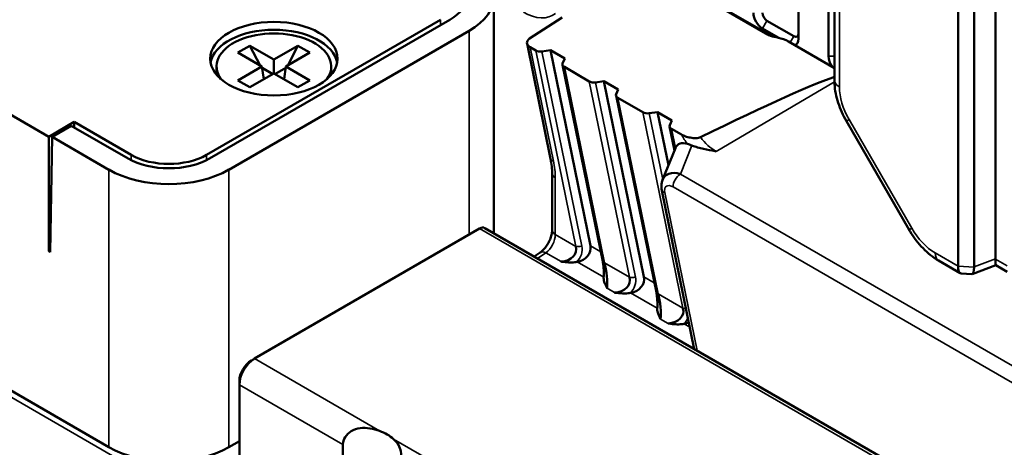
# Model space of a CAD drawing. Header units: millimetres. Extents: x 0 to 5104, y -184 to 1188.
# Tile 114 of 221: x 1365 to 1395, y 374 to 388. Entities that reach past the tile are written whole.
import ezdxf

# ---------------------------------------------------------------- set-up
doc = ezdxf.new("R2010")
doc.units = ezdxf.units.MM
doc.header["$LTSCALE"] = 2
doc.layers.add('Sichtbar (ISO)', color=7, linetype='Continuous', lineweight=50)
doc.layers.add('Sichtbar schmal (ISO)', color=7, linetype='Continuous', lineweight=35)

msp = doc.modelspace()

# ---------------------------------------------------------------- linework, layer by layer
at = {"layer": 'Sichtbar (ISO)'}
for p, q in [((1390.098, 405.762), (1390.098, 385.832)), ((1393.983, 379.992), (1393.983, 398.994)), ((1394.487, 398.856), (1394.487, 379.967)), ((1395.159, 380.215), (1395.159, 399.087)), ((1388.968, 397.135), (1388.968, 387.123)), ((1351.758, 391.944), (1365.428, 384.051)), ((1385.503, 388.698), (1388.005, 387.253)), ((1385.574, 388.683), (1388.077, 387.238)), ((1379.409, 388.46), (1379.409, 381.018)), ((1389.911, 388.454), (1389.911, 386.578)), ((1377.732, 387.725), (1370.378, 383.48)), ((1370.48, 383.366), (1378.023, 387.721)), ((1381.555, 387.792), (1380.527, 387.13)), ((1388.349, 387.153), (1387.837, 387.449)), ((1388.827, 387.204), (1387.978, 387.694)), ((1371.085, 383.017), (1378.628, 387.372)), ((1371.745, 386.909), (1371.368, 386.691)), ((1372.062, 386.291), (1371.745, 386.909)), ((1372.499, 386.473), (1371.745, 386.909)), ((1373.254, 386.909), (1372.499, 386.473)), ((1372.937, 386.291), (1373.254, 386.909)), ((1373.631, 386.691), (1373.254, 386.909)), ((1380.446, 386.981), (1381.187, 383.359)), ((1380.719, 386.762), (1380.547, 386.861)), ((1390.098, 386.207), (1388.654, 387.041)), ((1371.368, 386.691), (1372.122, 386.256)), ((1372.499, 386.473), (1372.499, 386.038)), ((1372.877, 386.256), (1373.631, 386.691)), ((1380.916, 386.729), (1381.18, 386.767)), ((1381.18, 386.767), (1381.63, 386.507)), ((1382.437, 380.626), (1381.18, 386.767)), ((1381.63, 386.507), (1381.564, 386.355)), ((1370.699, 386.092), (1370.699, 386.256)), ((1372.122, 386.256), (1371.368, 385.82)), ((1372.183, 385.855), (1372.122, 386.256)), ((1372.129, 386.214), (1372.467, 386.019)), ((1372.87, 386.214), (1372.532, 386.019)), ((1372.816, 385.855), (1372.877, 386.256)), ((1373.631, 385.82), (1372.877, 386.256)), ((1374.299, 386.092), (1374.299, 386.256)), ((1382.824, 380.131), (1381.559, 386.313)), ((1381.62, 386.241), (1382.401, 385.79)), ((1371.745, 385.602), (1372.499, 386.038)), ((1372.499, 386.038), (1373.254, 385.602)), ((1371.368, 385.82), (1371.745, 385.602)), ((1373.254, 385.602), (1373.631, 385.82)), ((1382.599, 385.758), (1382.863, 385.796)), ((1384.119, 379.655), (1382.863, 385.796)), ((1382.863, 385.796), (1383.313, 385.536)), ((1383.313, 385.536), (1383.247, 385.384)), ((1384.507, 379.159), (1383.242, 385.342)), ((1384.084, 384.819), (1383.303, 385.27)), ((1384.545, 384.825), (1384.282, 384.786)), ((1384.996, 384.565), (1384.545, 384.825)), ((1384.545, 384.825), (1384.887, 383.154)), ((1366.23, 384.514), (1365.428, 384.051)), ((1366.136, 384.396), (1365.531, 384.046)), ((1366.136, 384.396), (1367.919, 383.366)), ((1366.23, 384.514), (1366.23, 384.341)), ((1368.021, 383.48), (1366.23, 384.514)), ((1384.924, 384.37), (1385.077, 383.623)), ((1384.929, 384.412), (1384.996, 384.565)), ((1390.473, 384.543), (1392.443, 381.131)), ((1365.428, 380.459), (1365.428, 384.051)), ((1365.476, 380.431), (1365.531, 384.046)), ((1365.531, 384.046), (1367.314, 383.017)), ((1385.296, 384.119), (1384.985, 384.298)), ((1384.703, 382.701), (1385.105, 383.691)), ((1381.237, 382.898), (1381.237, 381.117)), ((1384.939, 382.9), (1384.94, 382.898)), ((1384.679, 382.367), (1385.698, 377.387)), ((1378.958, 381.166), (1371.887, 377.084)), ((1402.506, 367.683), (1379.124, 381.183)), ((1365.476, 380.486), (1365.428, 380.459)), ((1365.428, 380.459), (1365.476, 380.431)), ((1380.669, 380.291), (1380.859, 380.416)), ((1382.016, 380.12), (1382.005, 380.118)), ((1393.371, 380.162), (1394.05, 379.77)), ((1395.17, 380.016), (1394.424, 379.74)), ((1395.169, 380.017), (1395.521, 379.813)), ((1394.411, 379.738), (1394.078, 379.761)), ((1383.687, 379.147), (1383.699, 379.149)), ((1385.37, 378.175), (1385.381, 378.178)), ((1371.792, 377.029), (1371.887, 377.084)), ((1367.314, 374.308), (1363.354, 376.594)), ((1371.415, 376.376), (1371.415, 376.267)), ((1371.415, 376.267), (1371.415, 372.643)), ((1371.085, 374.308), (1371.415, 374.498)), ((1374.666, 374.39), (1374.666, 370.766))]:
    msp.add_line(p, q, dxfattribs=at)
for centre, major_axis, ratio, start_param, end_param in [((1376.742, 388.46), (2.667, 0), 0.57735, 5.497787, 7.068583), ((1376.742, 388.46), (1.811, 0), 0.57735, 5.497787, 7.068583), ((1387.837, 387.776), (-0.2, 0.346), 0.57735, 0.785398, 2.356194), ((1387.978, 387.858), (0.1, -0.173), 0.57735, 3.926991, 5.497787), ((1372.499, 386.256), (2, 0), 0.57735, 0.106266, 3.035327), ((1372.499, 386.256), (1.8, 0), 0.57735, 5.893667, 9.814296), ((1380.783, 386.997), (0.339, -0.01), 0.576658, 2.443174, 3.961611), ((1388.827, 387.368), (0.1, -0.173), 0.57735, 5.497787, 7.068583), ((1388.685, 387.286), (0.2, -0.346), 0.57735, 6.132329, 7.068583), ((1380.86, 386.843), (-0.204, 0.006), 0.576658, 0.820018, 1.867215), ((1390.194, 386.415), (-0.2, 0.346), 0.57735, 0.785398, 1.721653), ((1381.761, 386.323), (-0.204, 0.006), 0.576658, 6.056006, 7.103203), ((1372.499, 386.092), (-1.8, 0), 0.57735, 0, 0.102316), ((1372.499, 386.092), (1.8, 0), 0.57735, 6.180869, 6.283185), ((1362.736, 370.811), (-27.75, -15.167), 0.029417, 3.293754, 3.709517), ((1382.543, 385.872), (-0.204, 0.006), 0.576658, 0.820018, 1.867215), ((1383.444, 385.351), (-0.204, 0.006), 0.576658, 6.056006, 7.103203), ((1384.226, 384.9), (0.204, -0.006), 0.576658, 3.961611, 5.008808), ((1385.127, 384.38), (-0.204, 0.006), 0.576658, 6.056006, 7.103203), ((1385.63, 383.212), (-0.446, 0.586), 0.554045, 5.612608, 6.58394), ((1369.2, 384.16), (-1.667, 0), 0.57735, 0.785398, 2.356194), ((1369.2, 384.106), (1.811, 0), 0.57735, 3.926991, 5.497787), ((1369.2, 384.106), (2.667, 0), 0.57735, 3.926991, 5.497787), ((1385.274, 382.335), (-0.511, 0.463), 0.679583, 5.286278, 6.569008), ((1378.958, 380.894), (0.167, 0.289), 0.57735, 0, 0.785398), ((1381.366, 380.582), (-0.618, 0.13), 0.705419, 1.956497, 3.492387), ((1381.909, 380.55), (0.534, 0.013), 0.820688, 4.894075, 6.429965), ((1381.043, 380.138), (-0.184, 0.278), 0.576647, 6.283162, 6.283185), ((1382.831, 379.736), (-0.073, 0.575), 0.197956, 3.812587, 5.348475), ((1394.223, 380.286), (-0.159, -0.522), 0.343774, 5.418404, 6.362568), ((1393.396, 380.343), (0.536, -0.497), 0.478083, 0.408525, 0.416694), ((1395.22, 380.603), (-0.05, -0.587), 0.062514, 5.468443, 6.253841), ((1394.776, 380.439), (-0.275, 0.464), 0.573739, 3.880595, 3.909441), ((1382.754, 380.062), (0.005, 0.529), 0.301651, 4.518254, 4.521093), ((1394.34, 380.278), (-0.078, 0.539), 0.233149, 3.091554, 4.043887), ((1393.66, 380.026), (-0.825, 0.082), 0.523392, 3.172986, 3.193664), ((1383.049, 379.61), (0.618, -0.13), 0.705419, 5.098089, 6.633979), ((1383.592, 379.578), (0.534, 0.013), 0.820688, 4.894075, 6.429965), ((1384.513, 378.765), (-0.073, 0.575), 0.197956, 3.812587, 5.348475), ((1384.437, 379.09), (0.005, 0.529), 0.301651, 4.518254, 4.521093), ((1384.731, 378.639), (0.618, -0.13), 0.705419, 5.098089, 6.633979), ((1385.275, 378.607), (-0.534, -0.013), 0.820688, 1.752483, 2.043751), ((1371.887, 376.539), (-0.333, -0.577), 0.57735, 3.926991, 5.497787), ((1371.792, 376.594), (0.267, 0.462), 0.57735, 0.785398, 2.356194), ((1374.998, 374.09), (1.5, 0), 0.57735, 0.574187, 0.996609), ((1369.2, 375.396), (-2.667, 0), 0.57735, 0.785398, 2.356194)]:
    msp.add_ellipse(centre, major_axis=major_axis, ratio=ratio, start_param=start_param, end_param=end_param, dxfattribs=at)
msp.add_ellipse((1372.499, 386.501), major_axis=(-2, 0), ratio=0.57735, dxfattribs=at)
for points, knots in [([(1388.005, 387.253), (1388.017, 387.247), (1388.03, 387.241), (1388.06, 387.228), (1388.078, 387.221), (1388.163, 387.196), (1388.247, 387.179), (1388.439, 387.131), (1388.559, 387.096), (1388.654, 387.041)], [-0.1445061, -0.1445061, -0.1445061, -0.1445061, -0.1321912, -0.1321912, -0.1164131, -0.1164131, -0.0604954, -0.0604954, 0, 0, 0, 0]), ([(1388.077, 387.238), (1388.115, 387.216), (1388.149, 387.202), (1388.179, 387.194), (1388.183, 387.193), (1388.186, 387.192)], [0, 0, 0, 0, 0.02935733, 0.02935733, 0.03293328, 0.03293328, 0.03293328, 0.03293328]), ([(1390.473, 384.543), (1390.368, 384.725), (1390.281, 384.92), (1390.155, 385.312), (1390.114, 385.512), (1390.099, 385.747), (1390.098, 385.79), (1390.098, 385.832)], [0, 0, 0, 0, 0.094641, 0.094641, 0.1902746, 0.1902746, 0.211495, 0.211495, 0.211495, 0.211495]), ([(1385.296, 384.119), (1385.333, 384.098), (1385.375, 384.079), (1385.468, 384.046), (1385.52, 384.032), (1385.635, 384.011), (1385.697, 384.006), (1385.779, 384.008), (1385.805, 384.011), (1385.852, 384.021), (1385.873, 384.027), (1385.89, 384.036)], [0, 0, 0, 0, 0.0237654, 0.0237654, 0.0490308, 0.0490308, 0.0783272, 0.0783272, 0.0923617, 0.0923617, 0.1048303, 0.1048303, 0.1048303, 0.1048303]), ([(1385.626, 383.776), (1385.6, 383.786), (1385.575, 383.795), (1385.527, 383.81), (1385.504, 383.817), (1385.482, 383.824)], [0.00003172, 0.00003172, 0.00003172, 0.00003172, 0.01397298, 0.01397298, 0.02782779, 0.02782779, 0.02782779, 0.02782779]), ([(1386.385, 383.592), (1386.369, 383.595), (1386.365, 383.596), (1386.239, 383.618), (1386.115, 383.641), (1385.866, 383.697), (1385.739, 383.732), (1385.626, 383.776)], [-0.1294449, -0.1294449, -0.1294449, -0.1294449, -0.1212514, -0.1212514, -0.0619055, -0.0619055, -0.0000689, -0.0000689, -0.0000689, -0.0000689]), ([(1384.679, 382.367), (1384.665, 382.436), (1384.662, 382.507), (1384.677, 382.611), (1384.686, 382.646), (1384.698, 382.681)], [0.00000709, 0.00000709, 0.00000709, 0.00000709, 0.03227564, 0.03227564, 0.04927955, 0.04927955, 0.04927955, 0.04927955]), ([(1380.859, 380.416), (1380.882, 380.431), (1380.908, 380.452), (1380.961, 380.502), (1380.989, 380.532), (1381.044, 380.601), (1381.072, 380.641), (1381.125, 380.73), (1381.15, 380.779), (1381.191, 380.878), (1381.207, 380.929), (1381.229, 381.02), (1381.235, 381.062), (1381.236, 381.104), (1381.237, 381.111), (1381.237, 381.117)], [0, 0, 0, 0, 0.0197861, 0.0197861, 0.0398129, 0.0398129, 0.0620374, 0.0620374, 0.086365, 0.086365, 0.111235, 0.111235, 0.134369, 0.134369, 0.1390709, 0.1390709, 0.1390709, 0.1390709]), ([(1393.371, 380.162), (1393.198, 380.262), (1393.032, 380.395), (1392.732, 380.703), (1392.594, 380.881), (1392.466, 381.091), (1392.454, 381.111), (1392.443, 381.131)], [0, 0, 0, 0, 0.1008357, 0.1008357, 0.2008868, 0.2008868, 0.2112411, 0.2112411, 0.2112411, 0.2112411]), ([(1382.006, 380.119), (1381.983, 380.115), (1381.963, 380.112), (1381.875, 380.102), (1381.811, 380.102), (1381.686, 380.108), (1381.615, 380.116), (1381.53, 380.127), (1381.525, 380.128), (1381.514, 380.129)], [0, 0, 0, 0, 0.00917926, 0.00917926, 0.04024473, 0.04024473, 0.0829283, 0.0829283, 0.08944277, 0.08944277, 0.08944277, 0.08944277]), ([(1382.853, 379.624), (1382.858, 379.709), (1382.859, 379.8), (1382.852, 379.93), (1382.848, 379.971), (1382.839, 380.052), (1382.832, 380.093), (1382.824, 380.131)], [0, 0, 0, 0, 0.04027498, 0.04027498, 0.05868483, 0.05868483, 0.07813169, 0.07813169, 0.07813169, 0.07813169]), ([(1382.959, 379.295), (1382.956, 379.301), (1382.953, 379.308), (1382.929, 379.361), (1382.903, 379.411), (1382.866, 379.509), (1382.85, 379.567), (1382.853, 379.624)], [-0.00469255, -0.00469255, -0.00469255, -0.00469255, 0, 0, 0.03687568, 0.03687568, 0.07061288, 0.07061288, 0.07061288, 0.07061288]), ([(1383.689, 379.147), (1383.666, 379.143), (1383.646, 379.14), (1383.557, 379.131), (1383.494, 379.131), (1383.368, 379.136), (1383.297, 379.145), (1383.212, 379.155), (1383.207, 379.156), (1383.196, 379.157)], [0, 0, 0, 0, 0.00917926, 0.00917926, 0.04024473, 0.04024473, 0.0829283, 0.0829283, 0.08944277, 0.08944277, 0.08944277, 0.08944277]), ([(1384.536, 378.653), (1384.541, 378.737), (1384.542, 378.828), (1384.534, 378.959), (1384.531, 378.999), (1384.521, 379.081), (1384.515, 379.122), (1384.507, 379.159)], [0, 0, 0, 0, 0.04027498, 0.04027498, 0.05868483, 0.05868483, 0.07813169, 0.07813169, 0.07813169, 0.07813169]), ([(1384.641, 378.323), (1384.639, 378.329), (1384.635, 378.336), (1384.611, 378.389), (1384.586, 378.44), (1384.549, 378.538), (1384.532, 378.596), (1384.536, 378.653)], [-0.00469255, -0.00469255, -0.00469255, -0.00469255, 0, 0, 0.03687568, 0.03687568, 0.07061288, 0.07061288, 0.07061288, 0.07061288]), ([(1385.371, 378.176), (1385.348, 378.172), (1385.328, 378.169), (1385.24, 378.159), (1385.177, 378.159), (1385.051, 378.165), (1384.98, 378.173), (1384.895, 378.184), (1384.89, 378.185), (1384.879, 378.186)], [0, 0, 0, 0, 0.00917926, 0.00917926, 0.04024473, 0.04024473, 0.0829283, 0.0829283, 0.08944277, 0.08944277, 0.08944277, 0.08944277]), ([(1375.813, 374.817), (1375.718, 374.853), (1375.617, 374.88), (1375.412, 374.912), (1375.308, 374.915), (1375.108, 374.888), (1375.011, 374.858), (1374.849, 374.759), (1374.781, 374.695), (1374.69, 374.547), (1374.666, 374.466), (1374.666, 374.39)], [0.0467498, 0.0467498, 0.0467498, 0.0467498, 0.0959927, 0.0959927, 0.143989, 0.143989, 0.1919854, 0.1919854, 0.233531, 0.233531, 0.2750767, 0.2750767, 0.2750767, 0.2750767]), ([(1376.461, 373.354), (1376.461, 373.429), (1376.467, 373.521), (1376.483, 373.712), (1376.492, 373.81), (1376.5, 373.998), (1376.497, 374.086), (1376.469, 374.245), (1376.444, 374.316), (1376.369, 374.446), (1376.318, 374.506), (1376.257, 374.56)], [0.82523, 0.82523, 0.82523, 0.82523, 0.8667756, 0.8667756, 0.9083212, 0.9083212, 0.9563176, 0.9563176, 1.0043139, 1.0043139, 1.0535568, 1.0535568, 1.0535568, 1.0535568])]:
    msp.add_open_spline(points, degree=3, knots=knots, dxfattribs=at)
for points in [[(1385.108, 383.698), (1385.107, 383.696), (1385.106, 383.694), (1385.105, 383.691)], [(1381.237, 382.898), (1381.237, 383.04), (1381.22, 383.197), (1381.187, 383.359)]]:
    msp.add_open_spline(points, degree=3, dxfattribs=at)
at = {"layer": 'Sichtbar schmal (ISO)'}
for p, q in [((1390.254, 405.544), (1390.254, 385.614)), ((1377.732, 387.725), (1377.732, 387.553)), ((1387.978, 387.694), (1387.837, 387.449)), ((1378.628, 380.976), (1378.628, 387.372)), ((1388.713, 387.007), (1388.827, 387.204)), ((1380.547, 386.861), (1381.278, 383.289)), ((1381.978, 380.609), (1380.719, 386.762)), ((1380.916, 386.729), (1382.167, 380.619)), ((1389.911, 386.578), (1390.098, 386.578)), ((1381.62, 386.241), (1382.879, 380.089)), ((1383.66, 379.638), (1382.401, 385.79)), ((1382.599, 385.758), (1383.849, 379.647)), ((1390.099, 385.771), (1386.385, 383.592)), ((1383.303, 385.27), (1384.562, 379.118)), ((1385.343, 378.667), (1384.084, 384.819)), ((1384.282, 384.786), (1384.707, 382.709)), ((1390.473, 384.543), (1390.558, 384.592)), ((1390.558, 384.592), (1392.528, 381.18)), ((1384.985, 384.298), (1385.108, 383.698)), ((1385.626, 383.776), (1385.261, 382.878)), ((1368.021, 383.48), (1368.021, 383.312)), ((1370.378, 383.312), (1370.378, 383.48)), ((1367.314, 374.308), (1367.314, 383.017)), ((1371.085, 383.017), (1371.085, 374.308)), ((1381.334, 382.762), (1381.334, 380.981)), ((1385.261, 382.878), (1397.722, 375.684)), ((1384.707, 382.709), (1384.708, 382.705)), ((1397.495, 375.28), (1385.034, 382.475)), ((1384.77, 382.298), (1385.785, 377.337)), ((1378.958, 381.166), (1402.339, 367.667)), ((1381.334, 380.981), (1381.978, 380.609)), ((1392.443, 381.131), (1392.528, 381.18)), ((1382.437, 380.626), (1382.761, 380.439)), ((1381.035, 380.405), (1380.772, 380.232)), ((1381.514, 380.129), (1381.035, 380.405)), ((1393.261, 380.406), (1393.983, 379.989)), ((1382.854, 379.637), (1382.016, 380.12)), ((1382.879, 380.089), (1383.66, 379.638)), ((1393.983, 379.992), (1394.487, 379.958)), ((1394.487, 379.967), (1395.159, 380.215)), ((1395.159, 380.203), (1395.521, 379.994)), ((1384.119, 379.655), (1384.444, 379.467)), ((1383.196, 379.157), (1382.959, 379.295)), ((1384.537, 378.665), (1383.699, 379.149)), ((1384.562, 379.118), (1385.343, 378.667)), ((1384.879, 378.186), (1384.641, 378.323)), ((1385.557, 378.076), (1385.381, 378.178)), ((1369.972, 372.569), (1361.198, 377.635)), ((1385.673, 377.402), (1385.688, 377.439)), ((1371.887, 377.084), (1375.813, 374.817)), ((1374.666, 374.39), (1371.415, 376.267)), ((1376.257, 374.56), (1390.898, 366.108))]:
    msp.add_line(p, q, dxfattribs=at)
for centre, major_axis, ratio, start_param, end_param in [((1380.328, 389.488), (-0.938, 1.619), 0.576071, 2.355899, 3.222261), ((1387.91, 386.949), (0.167, 0.289), 0.57735, 6.283181, 6.652326), ((1390.631, 385.832), (-0.533, 0), 0.57735, 0, 0.785398), ((1391.291, 385.016), (0.733, -1.27), 0.577672, 3.927627, 4.712925), ((1386.158, 384.55), (-0.833, 1.444), 0.57789, 1.536112, 1.746135), ((1386.394, 384.686), (0.664, -1.156), 0.587057, 4.949399, 5.498765), ((1381.513, 383.425), (-0.327, -0.067), 0.408248, 0, 0.684719), ((1379.683, 383.71), (1.164, -2.023), 0.5788, 0.788652, 1.050779), ((1381.57, 382.898), (-0.333, 0), 0.57735, 0, 0.785398), ((1385.269, 382.611), (-0.167, -0.289), 0.57735, 3.961897, 5.497787), ((1385.039, 382.199), (0.223, -0.293), 0.554045, 2.218307, 3.997159), ((1385.006, 382.434), (-0.327, -0.067), 0.408248, 0.000339, 0.684719), ((1381.024, 380.779), (-0.213, -0.415), 0.541871, 0.793779, 2.329669), ((1381.57, 381.117), (-0.333, 0), 0.57735, 0, 0.785398), ((1393.261, 381.604), (-0.733, 1.271), 0.577642, 1.571554, 2.356447), ((1382.119, 380.691), (-0.196, -0.04), 0.408248, 0.684719, 1.731917), ((1381.414, 380.509), (-0.764, -0.018), 0.820688, 2.440609, 3.288372), ((1381.043, 380.138), (-0.184, 0.278), 0.576647, 5.463532, 6.283162), ((1393.638, 380.624), (-0.267, -0.462), 0.57735, 5.497787, 6.283185), ((1383.02, 380.171), (-0.196, -0.04), 0.408248, 0, 0.684719), ((1383.802, 379.72), (-0.196, -0.04), 0.408248, 0.684719, 1.731917), ((1383.096, 379.538), (0.764, 0.018), 0.820688, 5.582202, 6.429965), ((1384.703, 379.199), (-0.196, -0.04), 0.408248, 0, 0.684719), ((1385.484, 378.748), (-0.196, -0.04), 0.408248, 0.684719, 1.248078), ((1384.779, 378.566), (0.764, 0.018), 0.820688, 5.582202, 5.923152)]:
    msp.add_ellipse(centre, major_axis=major_axis, ratio=ratio, start_param=start_param, end_param=end_param, dxfattribs=at)

doc.saveas('drawing.dxf')
